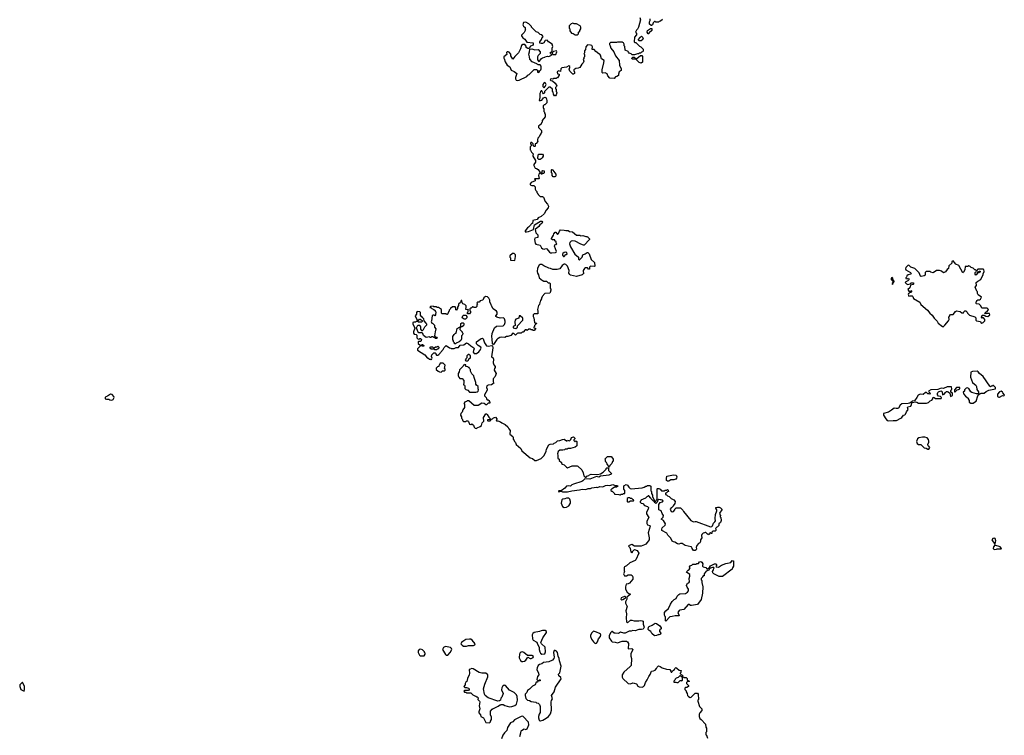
# Model space of a CAD drawing. Extents: x 2106670 to 2323771, y 35271 to 224896.
# Tile 35 of 256: x 2129179 to 2145938, y 65365 to 77550. Entities that reach past the tile are written whole.
import ezdxf

# ---------------------------------------------------------------- set-up
doc = ezdxf.new("R2010")
doc.units = 0

msp = doc.modelspace()

# ---------------------------------------------------------------- linework, layer by layer
at = {"layer": '0CON20XD'}
for points in [[(2137655, 76514), (2137681, 76519), (2137810, 76585), (2137830, 76605), (2137850, 76615), (2137935, 76700), (2137975, 76700), (2137985, 76690), (2137998, 76688), (2137990, 76675), (2137990, 76655), (2138015, 76650), (2138032, 76678), (2138050, 76695), (2138057, 76713), (2138057, 76757), (2138035, 76780), (2138005, 76780), (2137998, 76788), (2137985, 76790), (2137978, 76798), (2137900, 76835), (2137860, 76875), (2137856, 76916), (2137843, 76965), (2137858, 77005), (2137862, 77048), (2137895, 77052), (2137947, 77037), (2138005, 77040), (2138040, 77005), (2138040, 76975), (2138001, 76939), (2137990, 76915), (2137990, 76865), (2138015, 76840), (2138028, 76842), (2138061, 76889), (2138078, 76902), (2138115, 76910), (2138125, 76920), (2138165, 76928), (2138187, 76923), (2138230, 76945), (2138230, 76955), (2138212, 76972), (2138210, 76985), (2138240, 77015), (2138243, 77065), (2138253, 77095), (2138241, 77131), (2138178, 77175), (2138165, 77198), (2138154, 77204), (2138124, 77196), (2138098, 77155), (2138075, 77142), (2138055, 77142), (2138032, 77152), (2138033, 77175), (2138058, 77212), (2138070, 77245), (2138085, 77250), (2138090, 77265), (2138065, 77290), (2138035, 77300), (2138005, 77330), (2137970, 77345), (2137930, 77385), (2137890, 77425), (2137890, 77435), (2137845, 77478), (2137795, 77508), (2137755, 77500), (2137742, 77465), (2137755, 77440), (2137780, 77415), (2137780, 77385), (2137790, 77375), (2137780, 77365), (2137768, 77332), (2137721, 77289), (2137718, 77275), (2137742, 77242), (2137778, 77218), (2137809, 77169), (2137920, 77155), (2137920, 77115), (2137875, 77100), (2137848, 77062), (2137825, 77058), (2137802, 77075), (2137797, 77097), (2137775, 77130), (2137742, 77128), (2137722, 77108), (2137704, 77055), (2137666, 76984), (2137607, 76923), (2137575, 76880), (2137540, 76935), (2137540, 76965), (2137510, 76995), (2137495, 77000), (2137475, 77000), (2137465, 76990), (2137470, 76955), (2137420, 76915), (2137420, 76895), (2137427, 76887), (2137440, 76835), (2137477, 76777), (2137519, 76749), (2137545, 76692), (2137595, 76668), (2137640, 76635), (2137616, 76564), (2137616, 76545), (2137631, 76521), (2137655, 76514)], [(2139736, 77586), (2139748, 77545), (2139712, 77425), (2139695, 77390), (2139675, 77370), (2139660, 77335), (2139680, 77315), (2139680, 77305), (2139675, 77290), (2139642, 77255), (2139640, 77175), (2139655, 77160), (2139665, 77160), (2139727, 77097), (2139750, 77085), (2139789, 77049), (2139790, 77015), (2139778, 77002), (2139762, 76998), (2139745, 76980), (2139725, 76980), (2139715, 76970), (2139695, 76970), (2139645, 76950), (2139605, 76950), (2139588, 76968), (2139555, 76980), (2139540, 76995), (2139535, 77010), (2139482, 77032), (2139480, 77095), (2139470, 77105), (2139470, 77135), (2139460, 77145), (2139458, 77158), (2139445, 77160), (2139438, 77168), (2139355, 77170), (2139335, 77160), (2139235, 77160), (2139220, 77145), (2139220, 77125), (2139230, 77105), (2139238, 77065), (2139292, 77005), (2139322, 76935), (2139382, 76855), (2139387, 76777), (2139418, 76715), (2139417, 76683), (2139385, 76660), (2139370, 76625), (2139368, 76602), (2139345, 76580), (2139322, 76578), (2139295, 76550), (2139223, 76553), (2139187, 76595), (2139176, 76626), (2139145, 76644), (2139105, 76642), (2139095, 76650), (2139090, 76695), (2139122, 76815), (2139127, 76857), (2139082, 76885), (2139066, 76946), (2139055, 76962), (2139035, 76968), (2138986, 77006), (2138955, 77040), (2138925, 77040), (2138920, 77045), (2138920, 77065), (2138930, 77075), (2138927, 77087), (2138915, 77110), (2138895, 77118), (2138845, 77120), (2138812, 77088), (2138807, 77043), (2138793, 77017), (2138792, 76988), (2138780, 76965), (2138790, 76955), (2138790, 76915), (2138780, 76905), (2138780, 76885), (2138772, 76875), (2138780, 76845), (2138770, 76815), (2138745, 76790), (2138713, 76737), (2138687, 76723), (2138645, 76718), (2138610, 76695), (2138608, 76685), (2138622, 76655), (2138620, 76635), (2138607, 76623), (2138595, 76622), (2138543, 76675), (2138531, 76705), (2138540, 76735), (2138542, 76755), (2138525, 76763), (2138485, 76744), (2138405, 76732), (2138390, 76715), (2138385, 76670), (2138355, 76677), (2138335, 76667), (2138328, 76655), (2138335, 76630), (2138360, 76625), (2138360, 76605), (2138335, 76560), (2138325, 76560), (2138312, 76548), (2138265, 76550), (2138255, 76540), (2138235, 76542), (2138212, 76535), (2138210, 76525), (2138220, 76515), (2138245, 76510), (2138295, 76470), (2138320, 76425), (2138317, 76413), (2138300, 76395), (2138300, 76375), (2138310, 76365), (2138310, 76335), (2138320, 76305), (2138312, 76268), (2138300, 76255), (2138280, 76255), (2138263, 76283), (2138257, 76317), (2138250, 76325), (2138248, 76368), (2138205, 76400), (2138185, 76400), (2138157, 76373), (2138110, 76325), (2138110, 76305), (2138095, 76290), (2138082, 76302), (2138065, 76340), (2138052, 76338), (2138043, 76327), (2138040, 76305), (2138032, 76295), (2138032, 76225), (2138020, 76175), (2138045, 76172), (2138065, 76180), (2138085, 76200), (2138095, 76220), (2138125, 76230), (2138137, 76217), (2138152, 76172), (2138150, 76135), (2138115, 76100), (2138105, 76100), (2138090, 76085), (2138090, 76045), (2138098, 76035), (2138102, 76005), (2138100, 75985), (2138110, 75975), (2138110, 75955), (2138120, 75945), (2138120, 75895), (2138070, 75835), (2138070, 75805), (2138060, 75795), (2138050, 75765), (2138035, 75760), (2138010, 75735), (2138012, 75712), (2138060, 75665), (2138060, 75625), (2138050, 75615), (2138050, 75605), (2138030, 75585), (2138020, 75555), (2138000, 75535), (2137990, 75505), (2137990, 75485), (2138000, 75475), (2137968, 75442), (2137950, 75435), (2137950, 75395), (2137945, 75390), (2137935, 75390), (2137922, 75402), (2137920, 75435), (2137909, 75449), (2137895, 75460), (2137881, 75459), (2137872, 75445), (2137874, 75434), (2137890, 75415), (2137890, 75405), (2137870, 75385), (2137870, 75335), (2137875, 75330)], [(2138675, 77290), (2138692, 77308), (2138690, 77335), (2138710, 77355), (2138710, 77365), (2138730, 77395), (2138730, 77425), (2138720, 77445), (2138655, 77480), (2138615, 77480), (2138595, 77488), (2138565, 77480), (2138530, 77445), (2138530, 77405), (2138540, 77395), (2138542, 77362), (2138573, 77323), (2138597, 77317), (2138633, 77293), (2138675, 77290)], [(2140118, 77552), (2140088, 77522), (2140065, 77520), (2140055, 77510), (2140005, 77510), (2139995, 77520), (2139985, 77520), (2139962, 77498), (2139950, 77465), (2139935, 77450), (2139925, 77450), (2139900, 77475), (2139900, 77515), (2139910, 77535), (2139910, 77565)], [(2139755, 77190), (2139725, 77190), (2139713, 77203), (2139712, 77215), (2139740, 77245), (2139745, 77260), (2139765, 77268), (2139780, 77255), (2139790, 77225), (2139785, 77210), (2139755, 77190)], [(2139885, 77310), (2139875, 77310), (2139860, 77335), (2139862, 77368), (2139915, 77400), (2139938, 77398), (2139940, 77365), (2139892, 77328), (2139885, 77310)], [(2138305, 76960), (2138320, 77005), (2138315, 77020), (2138265, 77010), (2138240, 76985), (2138245, 76960), (2138305, 76960)], [(2139755, 76812), (2139725, 76820), (2139668, 76878), (2139605, 76880), (2139600, 76895), (2139615, 76910), (2139635, 76910), (2139655, 76890), (2139685, 76890), (2139745, 76940), (2139768, 76938), (2139778, 76925), (2139782, 76865), (2139778, 76825), (2139755, 76812)], [(2138105, 76390), (2138125, 76410), (2138142, 76445), (2138129, 76469), (2138115, 76478), (2138101, 76469), (2138082, 76445), (2138082, 76415), (2138105, 76390)], [(2137875, 75330), (2137890, 75295), (2137920, 75265), (2137920, 75255), (2137910, 75245), (2137910, 75225), (2137960, 75155), (2137958, 75125), (2137930, 75085), (2137932, 75065), (2137955, 75020), (2137975, 75018), (2138005, 75000), (2138030, 74955), (2138030, 74935), (2138015, 74920), (2138008, 74895), (2138020, 74845), (2138015, 74840), (2137942, 74838), (2137950, 74825), (2137950, 74805), (2137884, 74776), (2137868, 74755), (2137868, 74738), (2137895, 74728), (2137938, 74728), (2137940, 74715), (2137950, 74705), (2137950, 74665), (2137960, 74655), (2137962, 74642), (2137980, 74625), (2137980, 74605), (2137990, 74595), (2137990, 74585), (2138005, 74580), (2138010, 74565), (2138035, 74540), (2138075, 74538), (2138096, 74526), (2138120, 74455), (2138165, 74410), (2138182, 74375), (2138172, 74345), (2138138, 74305), (2138103, 74245), (2138055, 74197), (2138004, 74176), (2137985, 74148), (2137915, 74130), (2137910, 74125), (2137908, 74082), (2137895, 74080), (2137880, 74065), (2137875, 74050), (2137840, 74015), (2137820, 74005), (2137780, 73955), (2137782, 73942), (2137795, 73930), (2137805, 73940), (2137837, 73943), (2137925, 73980), (2137942, 74058), (2138045, 74118), (2138068, 74118), (2138078, 74105), (2138065, 74080), (2138031, 74059), (2138013, 74027), (2137950, 73975), (2137963, 73923), (2138000, 73885), (2138000, 73855), (2137995, 73840), (2137945, 73830), (2137940, 73805), (2137954, 73745), (2137965, 73727), (2138035, 73713), (2138063, 73663), (2138085, 73646), (2138105, 73641), (2138135, 73653), (2138151, 73651), (2138195, 73590), (2138215, 73578), (2138235, 73578), (2138296, 73584), (2138308, 73592), (2138314, 73605), (2138283, 73695), (2138290, 73715), (2138305, 73720), (2138320, 73735), (2138310, 73745), (2138310, 73765), (2138290, 73785), (2138285, 73800), (2138245, 73800), (2138230, 73815), (2138230, 73825), (2138267, 73883), (2138270, 73905), (2138295, 73930), (2138305, 73930), (2138335, 73890), (2138352, 73908), (2138365, 73950), (2138385, 73970), (2138445, 73968), (2138475, 73960), (2138512, 73962), (2138535, 73942), (2138587, 73937), (2138655, 73880), (2138715, 73880), (2138725, 73870), (2138765, 73878), (2138815, 73860), (2138845, 73860), (2138850, 73845), (2138875, 73820), (2138878, 73805), (2138785, 73712), (2138775, 73710), (2138730, 73725), (2138635, 73779), (2138585, 73783), (2138565, 73777), (2138540, 73755), (2138538, 73735), (2138554, 73684), (2138629, 73559), (2138690, 73505), (2138690, 73475), (2138702, 73462), (2138708, 73462), (2138730, 73485), (2138750, 73505), (2138764, 73546), (2138805, 73562), (2138835, 73588), (2138847, 73587), (2138872, 73562), (2138906, 73466), (2138960, 73415), (2138970, 73355), (2138965, 73350), (2138890, 73355), (2138890, 73345), (2138880, 73335), (2138880, 73305), (2138875, 73300), (2138862, 73302), (2138842, 73322), (2138808, 73322), (2138790, 73315), (2138768, 73282), (2138768, 73258), (2138780, 73235), (2138752, 73208), (2138655, 73180), (2138555, 73200), (2138542, 73212), (2138528, 73235), (2138529, 73279), (2138501, 73351), (2138475, 73380), (2138457, 73387), (2138445, 73388), (2138414, 73366), (2138375, 73308), (2138325, 73299), (2138255, 73299), (2138215, 73316), (2138185, 73321), (2138099, 73359), (2138065, 73382), (2138035, 73382), (2138021, 73369), (2137993, 73317), (2137988, 73265), (2137993, 73233), (2138012, 73205), (2138022, 73155), (2138075, 73110), (2138085, 73110), (2138095, 73100), (2138145, 73100), (2138172, 73072), (2138195, 73070), (2138208, 73058), (2138210, 72975), (2138220, 72965), (2138220, 72945), (2138210, 72905), (2138200, 72895), (2138115, 72888), (2138072, 72838), (2138070, 72825), (2138060, 72815), (2138060, 72795), (2138043, 72767), (2138040, 72745), (2138030, 72735), (2138027, 72703), (2138012, 72682), (2137990, 72615), (2138000, 72585), (2137998, 72542), (2137935, 72540), (2137920, 72525), (2137918, 72498), (2137928, 72475), (2137940, 72395), (2137955, 72380), (2137965, 72390), (2137980, 72375), (2137962, 72368), (2137940, 72345), (2137940, 72325), (2137930, 72315), (2137930, 72305), (2137958, 72298), (2137960, 72285), (2137935, 72260), (2137915, 72260), (2137905, 72270), (2137885, 72270), (2137875, 72280), (2137845, 72280), (2137815, 72260), (2137805, 72270), (2137785, 72270), (2137748, 72232), (2137732, 72228), (2137715, 72210), (2137665, 72210), (2137655, 72220), (2137615, 72180), (2137590, 72205), (2137575, 72210), (2137540, 72175), (2137485, 72158), (2137463, 72157), (2137435, 72140), (2137385, 72143), (2137353, 72137), (2137325, 72120), (2137315, 72120), (2137300, 72105), (2137245, 72020), (2137232, 72022), (2137224, 72034), (2137223, 72113), (2137213, 72155), (2137220, 72205), (2137260, 72305), (2137295, 72331), (2137405, 72338), (2137429, 72361), (2137441, 72395), (2137441, 72415), (2137430, 72455), (2137415, 72474), (2137355, 72469), (2137302, 72482), (2137284, 72494), (2137284, 72506), (2137306, 72535), (2137305, 72568), (2137292, 72585), (2137237, 72627), (2137210, 72675), (2137202, 72702), (2137178, 72738), (2137178, 72775), (2137165, 72810), (2137142, 72832), (2137105, 72838), (2137078, 72815), (2137060, 72775), (2137018, 72762), (2136998, 72742), (2136975, 72740), (2136962, 72728), (2136970, 72705), (2136960, 72695), (2136960, 72665), (2136945, 72650), (2136905, 72650), (2136895, 72660), (2136885, 72660), (2136865, 72640), (2136855, 72640), (2136842, 72628), (2136840, 72595), (2136850, 72585), (2136850, 72565), (2136835, 72540), (2136802, 72542), (2136800, 72565), (2136810, 72575), (2136810, 72595), (2136820, 72605), (2136805, 72620), (2136795, 72610), (2136770, 72615), (2136770, 72635), (2136780, 72645), (2136777, 72677), (2136755, 72700), (2136724, 72714), (2136710, 72735), (2136705, 72770), (2136692, 72768), (2136680, 72735), (2136650, 72705), (2136650, 72685), (2136630, 72655), (2136630, 72625), (2136620, 72615), (2136618, 72602), (2136602, 72612), (2136600, 72645), (2136588, 72658), (2136545, 72660), (2136510, 72635), (2136508, 72622), (2136490, 72605), (2136490, 72585), (2136480, 72575), (2136468, 72542), (2136455, 72530), (2136445, 72530), (2136435, 72540), (2136372, 72542), (2136360, 72555), (2136358, 72618), (2136305, 72650), (2136285, 72650), (2136275, 72660), (2136225, 72660), (2136215, 72670), (2136173, 72667), (2136162, 72652), (2136178, 72648), (2136195, 72630), (2136228, 72618), (2136248, 72598), (2136250, 72585), (2136260, 72575), (2136258, 72522), (2136245, 72510), (2136235, 72520), (2136215, 72520), (2136200, 72505), (2136190, 72425), (2136180, 72405), (2136195, 72380), (2136205, 72380), (2136238, 72348), (2136240, 72315), (2136260, 72285), (2136248, 72235), (2136240, 72165), (2136252, 72152), (2136277, 72147), (2136290, 72135), (2136275, 72120), (2136255, 72120), (2136238, 72138), (2136225, 72140), (2136215, 72150), (2136195, 72150), (2136175, 72140), (2136165, 72140), (2136155, 72150), (2136095, 72140), (2136050, 72175), (2136040, 72205), (2136028, 72218), (2135975, 72220), (2135953, 72243), (2135930, 72305), (2135955, 72350), (2135988, 72348), (2135990, 72335), (2136000, 72325), (2135998, 72278), (2136015, 72260), (2136035, 72260), (2136053, 72277), (2136075, 72320), (2136110, 72355), (2136110, 72365), (2136100, 72375), (2136100, 72385), (2136062, 72422), (2136058, 72458), (2136045, 72470), (2136032, 72472), (2136028, 72488), (2136012, 72492), (2136010, 72505), (2136000, 72515), (2136000, 72565), (2135988, 72578), (2135945, 72580), (2135930, 72565), (2135930, 72535), (2135910, 72505), (2135942, 72432), (2135965, 72430), (2135982, 72448), (2135995, 72450), (2136028, 72428), (2136028, 72412), (2136015, 72400), (2135965, 72400), (2135955, 72410), (2135925, 72410), (2135915, 72400), (2135885, 72400), (2135868, 72392), (2135868, 72368), (2135900, 72315), (2135902, 72295), (2135880, 72235), (2135883, 72213), (2135895, 72198), (2135925, 72190), (2135938, 72178), (2135940, 72135), (2135954, 72114), (2135975, 72110), (2135988, 72122), (2136002, 72122), (2136018, 72105), (2136005, 72070), (2135965, 72070), (2135960, 72065), (2135960, 72035), (2135995, 72010), (2136015, 72010), (2136025, 72020), (2136035, 72020), (2136060, 72005), (2136055, 71990), (2136025, 71990), (2136015, 72000), (2136002, 71998), (2135950, 71945), (2135950, 71925), (2136073, 71843), (2136115, 71790), (2136125, 71790), (2136155, 71770), (2136175, 71770), (2136185, 71760), (2136190, 71765), (2136198, 71785), (2136190, 71815), (2136192, 71845), (2136225, 71880), (2136248, 71878), (2136260, 71865), (2136262, 71852), (2136275, 71840), (2136295, 71840), (2136315, 71850), (2136335, 71870), (2136340, 71885), (2136388, 71932), (2136405, 71970), (2136435, 72000), (2136495, 71960), (2136517, 71957), (2136525, 71950), (2136575, 71950), (2136605, 71970), (2136645, 71970), (2136675, 72010), (2136737, 72013), (2136785, 72048), (2136815, 72032), (2136857, 71997), (2136910, 71965), (2136912, 71945), (2136902, 71915)], [(2138015, 75170), (2138000, 75185), (2138003, 75247), (2138015, 75260), (2138075, 75260), (2138090, 75245), (2138088, 75225), (2138070, 75195), (2138055, 75180), (2138035, 75172), (2138015, 75170)], [(2138065, 74920), (2138055, 74920), (2138050, 74935), (2138070, 74955), (2138070, 74975), (2138075, 74980), (2138108, 74978), (2138108, 74942), (2138095, 74930), (2138075, 74930), (2138065, 74920)], [(2138285, 74873), (2138260, 74875), (2138240, 74895), (2138240, 74935), (2138230, 74945), (2138230, 74995), (2138235, 75000), (2138245, 75000), (2138255, 74990), (2138307, 74917), (2138307, 74893), (2138299, 74881), (2138285, 74873)], [(2138445, 73520), (2138475, 73550), (2138485, 73550), (2138495, 73560), (2138490, 73585), (2138465, 73592), (2138444, 73586), (2138425, 73570), (2138418, 73555), (2138418, 73538), (2138435, 73520), (2138445, 73520)], [(2137605, 73450), (2137620, 73515), (2137620, 73545), (2137595, 73570), (2137565, 73570), (2137523, 73527), (2137520, 73505), (2137530, 73495), (2137533, 73453), (2137605, 73450)], [(2144895, 72323), (2144925, 72348), (2144988, 72425), (2144997, 72445), (2144992, 72485), (2145010, 72505), (2145012, 72525), (2145025, 72532), (2145065, 72532), (2145105, 72582), (2145125, 72590), (2145185, 72580), (2145215, 72560), (2145245, 72560), (2145250, 72575), (2145265, 72590), (2145285, 72590), (2145308, 72568), (2145310, 72555), (2145345, 72518), (2145435, 72490), (2145452, 72472), (2145452, 72435), (2145465, 72420), (2145535, 72410), (2145540, 72395), (2145555, 72382), (2145578, 72392), (2145608, 72425), (2145607, 72447), (2145588, 72468), (2145575, 72480), (2145560, 72470), (2145550, 72485), (2145562, 72518), (2145595, 72520), (2145623, 72503), (2145655, 72498), (2145690, 72525), (2145685, 72550), (2145635, 72550), (2145625, 72540), (2145600, 72545), (2145630, 72575), (2145647, 72583), (2145670, 72615), (2145645, 72640), (2145555, 72640), (2145538, 72678), (2145508, 72708), (2145465, 72710), (2145460, 72715), (2145460, 72745), (2145470, 72755), (2145472, 72768), (2145485, 72780), (2145515, 72780), (2145535, 72790), (2145548, 72825), (2145492, 72865), (2145482, 72885), (2145480, 72915), (2145468, 72928), (2145440, 72995), (2145462, 73025), (2145460, 73075), (2145485, 73100), (2145540, 73125), (2145553, 73167), (2145580, 73205), (2145580, 73225), (2145597, 73265), (2145588, 73295), (2145575, 73302), (2145485, 73300), (2145468, 73282), (2145455, 73280), (2145445, 73290), (2145435, 73290), (2145405, 73320), (2145375, 73330), (2145355, 73350), (2145335, 73358), (2145315, 73350), (2145275, 73350), (2145270, 73345), (2145267, 73293), (2145245, 73250), (2145232, 73242), (2145166, 73366), (2145115, 73388), (2145088, 73415), (2145075, 73440), (2145065, 73442), (2145045, 73430), (2145042, 73405), (2144993, 73357), (2144986, 73314), (2144964, 73296), (2144936, 73254), (2144905, 73238), (2144868, 73268), (2144835, 73280), (2144783, 73277), (2144725, 73242), (2144685, 73250), (2144675, 73260), (2144605, 73260), (2144590, 73245), (2144588, 73202), (2144575, 73190), (2144525, 73180), (2144512, 73185), (2144489, 73239), (2144415, 73314), (2144345, 73337), (2144315, 73370), (2144295, 73362), (2144262, 73328), (2144256, 73305), (2144259, 73289), (2144338, 73245), (2144352, 73225), (2144340, 73215), (2144302, 73208), (2144281, 73189), (2144274, 73166), (2144260, 73155), (2144260, 73145), (2144285, 73140), (2144305, 73148), (2144312, 73135), (2144312, 73118), (2144298, 73102), (2144262, 73088), (2144250, 73075), (2144275, 73050), (2144295, 73042), (2144335, 73050), (2144355, 73070), (2144385, 73070), (2144400, 73055), (2144385, 73040), (2144342, 73028), (2144330, 72985), (2144293, 72957), (2144315, 72930), (2144345, 72930), (2144355, 72940), (2144360, 72935), (2144360, 72915), (2144348, 72902), (2144325, 72900), (2144315, 72890), (2144305, 72890), (2144302, 72875), (2144308, 72858), (2144315, 72840), (2144335, 72850), (2144367, 72847), (2144380, 72835), (2144390, 72805), (2144498, 72738), (2144515, 72701), (2144632, 72602), (2144668, 72555), (2144711, 72520), (2144744, 72465), (2144794, 72415), (2144813, 72385), (2144884, 72324), (2144895, 72323)], [(2145455, 73200), (2145440, 73215), (2145440, 73245), (2145452, 73258), (2145505, 73260), (2145515, 73270), (2145528, 73268), (2145528, 73252), (2145515, 73250), (2145505, 73240), (2145482, 73238), (2145470, 73225), (2145468, 73212), (2145455, 73200)], [(2144035, 73040), (2144052, 73078), (2144060, 73085), (2144060, 73095), (2144040, 73125), (2144038, 73148), (2144025, 73160), (2144010, 73145), (2144010, 73125), (2144040, 73095), (2144040, 73075), (2144030, 73065), (2144035, 73040)], [(2136765, 72450), (2136745, 72450), (2136710, 72475), (2136720, 72505), (2136735, 72520), (2136775, 72520), (2136790, 72495), (2136788, 72472), (2136765, 72450)], [(2137625, 72290), (2137650, 72315), (2137652, 72338), (2137740, 72435), (2137740, 72465), (2137695, 72508), (2137682, 72505), (2137672, 72465), (2137625, 72450), (2137612, 72435), (2137608, 72405), (2137610, 72345), (2137580, 72325), (2137580, 72305), (2137625, 72290)], [(2136595, 72030), (2136582, 72032), (2136578, 72048), (2136560, 72065), (2136560, 72085), (2136550, 72095), (2136550, 72155), (2136572, 72188), (2136595, 72210), (2136608, 72212), (2136625, 72290), (2136675, 72320), (2136690, 72320), (2136670, 72285), (2136670, 72275), (2136710, 72235), (2136710, 72225), (2136720, 72215), (2136717, 72183), (2136700, 72165), (2136698, 72115), (2136685, 72090), (2136658, 72062), (2136605, 72040), (2136595, 72030)], [(2136705, 72320), (2136690, 72320), (2136690, 72375), (2136703, 72387), (2136725, 72390), (2136740, 72375), (2136740, 72355), (2136730, 72345), (2136730, 72335), (2136705, 72320)], [(2136902, 71915), (2136898, 71888), (2136915, 71868), (2136955, 71868), (2136995, 71893), (2137010, 71915), (2137033, 71955), (2137027, 71975), (2136982, 72005), (2136955, 72032), (2136952, 72065), (2137035, 72122), (2137055, 72126), (2137068, 72118), (2137091, 72045), (2137125, 71998), (2137155, 71990), (2137215, 72002), (2137228, 71998), (2137233, 71965), (2137208, 71808), (2137235, 71790), (2137242, 71772), (2137240, 71705), (2137250, 71675), (2137270, 71645), (2137270, 71625), (2137258, 71612), (2137252, 71585), (2137288, 71525), (2137270, 71475), (2137252, 71458), (2137250, 71445), (2137240, 71435), (2137240, 71385), (2137247, 71363), (2137233, 71347), (2137207, 71333), (2137154, 71326), (2137130, 71315), (2137122, 71285), (2137137, 71257), (2137137, 71243), (2137090, 71165), (2137090, 71145), (2137118, 71118), (2137122, 71092), (2137135, 71080), (2137155, 71080), (2137168, 71068), (2137170, 71055), (2137180, 71045), (2137178, 71022), (2137152, 71018), (2137125, 70990), (2137112, 70992), (2137087, 71017), (2137045, 71022), (2136985, 70980), (2136915, 70980), (2136825, 71060), (2136795, 71060), (2136785, 71050), (2136752, 71038), (2136750, 71025), (2136740, 71015), (2136748, 71008), (2136752, 70948), (2136723, 70907), (2136710, 70865), (2136690, 70845), (2136682, 70815), (2136700, 70785), (2136700, 70765), (2136710, 70755), (2136722, 70722), (2136735, 70710), (2136755, 70708), (2136775, 70710), (2136785, 70720), (2136805, 70720), (2136817, 70707), (2136834, 70664), (2136855, 70660), (2136875, 70670), (2136900, 70645), (2136913, 70613), (2136932, 70592), (2136955, 70590), (2136965, 70600), (2137018, 70622), (2137038, 70642), (2137053, 70687), (2137080, 70715), (2137073, 70777), (2137112, 70838), (2137125, 70840), (2137138, 70828), (2137163, 70783), (2137180, 70765), (2137178, 70742), (2137142, 70738), (2137140, 70725), (2137145, 70720), (2137185, 70720), (2137212, 70748), (2137228, 70752), (2137245, 70770), (2137275, 70780), (2137300, 70755), (2137300, 70745), (2137290, 70735), (2137295, 70720), (2137315, 70720), (2137365, 70700), (2137383, 70683), (2137440, 70655), (2137489, 70619), (2137502, 70585), (2137528, 70555), (2137523, 70493), (2137572, 70455), (2137580, 70435), (2137580, 70405), (2137597, 70387), (2137600, 70365), (2137615, 70350), (2137630, 70315), (2137709, 70249), (2137725, 70210), (2137865, 70090), (2137905, 70080), (2137945, 70047), (2137975, 70047), (2138055, 70080), (2138108, 70132), (2138138, 70205), (2138143, 70235), (2138185, 70312), (2138207, 70323), (2138262, 70328), (2138278, 70342), (2138305, 70350), (2138335, 70380), (2138375, 70382), (2138417, 70403), (2138447, 70407), (2138485, 70380), (2138495, 70380), (2138505, 70390), (2138535, 70380), (2138558, 70402), (2138570, 70435), (2138605, 70448), (2138630, 70425), (2138628, 70412), (2138610, 70395), (2138612, 70382), (2138625, 70370), (2138635, 70370), (2138645, 70380), (2138660, 70365), (2138660, 70295), (2138635, 70270), (2138555, 70250), (2138515, 70250), (2138495, 70240), (2138465, 70240), (2138452, 70228), (2138425, 70220), (2138375, 70220), (2138343, 70197), (2138332, 70155), (2138340, 70135), (2138340, 70085), (2138360, 70065), (2138362, 70042), (2138398, 70008), (2138402, 69992), (2138415, 69980), (2138448, 69968), (2138485, 69928), (2138505, 69922), (2138585, 69952), (2138665, 69952), (2138680, 69945), (2138748, 69885), (2138772, 69835), (2138780, 69785), (2138805, 69760), (2138818, 69762), (2138832, 69778), (2138865, 69790), (2138878, 69802), (2138905, 69810), (2139015, 69808), (2139065, 69818), (2139110, 69845), (2139160, 69895), (2139162, 69908), (2139175, 69920), (2139198, 69918), (2139200, 69875), (2139250, 69825), (2139245, 69812), (2139205, 69793), (2139065, 69780), (2139035, 69763), (2138995, 69770), (2138885, 69728), (2138795, 69730), (2138765, 69698), (2138745, 69687), (2138605, 69642), (2138575, 69632), (2138555, 69610), (2138515, 69612), (2138483, 69607), (2138456, 69574), (2138395, 69530), (2138355, 69530), (2138350, 69525), (2138355, 69510), (2138395, 69520), (2138415, 69510), (2138505, 69509), (2138575, 69529), (2138706, 69544), (2138755, 69558), (2138815, 69550), (2138855, 69566), (2138895, 69570), (2138915, 69579), (2138995, 69589), (2139015, 69586), (2139055, 69602), (2139105, 69596), (2139149, 69621), (2139187, 69627), (2139225, 69617), (2139275, 69636), (2139315, 69618), (2139356, 69616), (2139360, 69605), (2139337, 69593), (2139305, 69588), (2139265, 69560), (2139255, 69560), (2139240, 69545), (2139242, 69532), (2139255, 69520), (2139265, 69520), (2139300, 69485), (2139305, 69470), (2139375, 69468), (2139395, 69460), (2139405, 69460), (2139415, 69470), (2139445, 69470), (2139455, 69480), (2139478, 69482), (2139480, 69535), (2139460, 69555), (2139460, 69615), (2139503, 69637), (2139526, 69626), (2139545, 69590), (2139570, 69565), (2139585, 69560), (2139775, 69580), (2139805, 69590), (2139835, 69610), (2139855, 69610), (2139865, 69620), (2139905, 69620), (2139920, 69605), (2139920, 69525), (2139930, 69515), (2139930, 69485), (2139950, 69455), (2139950, 69425), (2139980, 69375), (2139978, 69352), (2139965, 69350), (2139925, 69390), (2139920, 69405), (2139885, 69440), (2139875, 69440), (2139865, 69430), (2139852, 69428), (2139828, 69402), (2139752, 69368), (2139750, 69355), (2139740, 69345), (2139742, 69332), (2139755, 69320), (2139785, 69310), (2139815, 69280), (2139865, 69260), (2139882, 69242), (2139878, 69215), (2139848, 69162), (2139848, 69135), (2139888, 69075), (2139863, 69035), (2139853, 69005), (2139853, 68973), (2139865, 68950), (2139905, 68940), (2139910, 68925), (2139874, 68814), (2139892, 68725), (2139892, 68695), (2139861, 68649), (2139835, 68622), (2139815, 68608), (2139755, 68584), (2139644, 68584), (2139595, 68613), (2139550, 68595), (2139540, 68585), (2139562, 68565), (2139572, 68545), (2139578, 68488), (2139595, 68470), (2139610, 68485), (2139610, 68495), (2139645, 68530), (2139689, 68509), (2139718, 68465), (2139668, 68355), (2139655, 68342), (2139566, 68304), (2139507, 68253), (2139472, 68235), (2139468, 68225), (2139470, 68165), (2139472, 68148), (2139458, 68115), (2139465, 68090), (2139475, 68080), (2139505, 68080), (2139535, 68100), (2139585, 68098), (2139606, 68086), (2139617, 68065), (2139612, 68025), (2139558, 67955), (2139535, 67942), (2139504, 67936), (2139488, 67892), (2139488, 67855), (2139518, 67805), (2139545, 67780), (2139570, 67775), (2139568, 67762), (2139538, 67732), (2139525, 67730), (2139512, 67718), (2139510, 67685), (2139492, 67635), (2139492, 67615), (2139516, 67556), (2139497, 67485), (2139506, 67435), (2139499, 67365), (2139505, 67300), (2139525, 67282), (2139575, 67327), (2139595, 67327), (2139635, 67313), (2139715, 67312), (2139745, 67320), (2139776, 67316), (2139788, 67308), (2139793, 67295), (2139791, 67255), (2139808, 67205), (2139788, 67175), (2139764, 67166), (2139715, 67164), (2139655, 67146), (2139615, 67149), (2139584, 67136), (2139555, 67139), (2139485, 67102), (2139462, 67102), (2139405, 67120), (2139373, 67097), (2139313, 67103), (2139295, 67107), (2139265, 67132), (2139255, 67130), (2139235, 67108), (2139212, 67058), (2139210, 67025), (2139250, 66970), (2139265, 66959), (2139312, 66952), (2139355, 66937), (2139435, 66970), (2139505, 66968), (2139526, 66956), (2139539, 66929), (2139535, 66840), (2139595, 66842), (2139612, 66825), (2139583, 66755), (2139581, 66715), (2139592, 66675), (2139584, 66555), (2139570, 66535), (2139461, 66439), (2139436, 66395), (2139436, 66355), (2139446, 66335), (2139535, 66249), (2139575, 66242), (2139615, 66256), (2139640, 66255), (2139675, 66239), (2139702, 66202), (2139721, 66191), (2139773, 66187), (2139795, 66198), (2139812, 66215), (2139828, 66265), (2139861, 66309), (2139885, 66368), (2139911, 66399), (2139932, 66455), (2139967, 66463), (2139993, 66477), (2140015, 66500), (2140028, 66525), (2140054, 66546), (2140078, 66538), (2140115, 66513), (2140185, 66490), (2140245, 66488), (2140260, 66455)], [(2136275, 71930), (2136245, 71930), (2136235, 71940), (2136185, 71940), (2136160, 71955), (2136175, 71980), (2136205, 71980), (2136222, 71962), (2136235, 71960), (2136255, 71980), (2136285, 71980), (2136295, 71990), (2136310, 71975), (2136310, 71955), (2136298, 71942), (2136285, 71940), (2136275, 71930)], [(2136805, 71740), (2136820, 71755), (2136822, 71778), (2136850, 71795), (2136850, 71825), (2136825, 71850), (2136812, 71848), (2136792, 71828), (2136790, 71795), (2136770, 71775), (2136770, 71765), (2136760, 71755), (2136775, 71740), (2136805, 71740)], [(2136355, 71550), (2136375, 71570), (2136405, 71570), (2136420, 71585), (2136420, 71605), (2136412, 71612), (2136420, 71665), (2136385, 71700), (2136335, 71700), (2136318, 71662), (2136310, 71655), (2136310, 71645), (2136292, 71638), (2136270, 71615), (2136270, 71595), (2136300, 71565), (2136323, 71553), (2136355, 71550)], [(2136945, 71208), (2136965, 71212), (2136980, 71225), (2136988, 71245), (2136980, 71265), (2136982, 71302), (2136952, 71325), (2136940, 71345), (2136940, 71375), (2136928, 71425), (2136912, 71455), (2136910, 71485), (2136872, 71522), (2136860, 71555), (2136850, 71565), (2136850, 71595), (2136832, 71612), (2136828, 71628), (2136815, 71630), (2136805, 71640), (2136772, 71642), (2136770, 71675), (2136755, 71680), (2136745, 71670), (2136732, 71668), (2136728, 71652), (2136662, 71588), (2136660, 71555), (2136640, 71525), (2136640, 71485), (2136650, 71475), (2136652, 71462), (2136672, 71442), (2136708, 71438), (2136740, 71405), (2136740, 71355), (2136730, 71345), (2136730, 71335), (2136748, 71328), (2136757, 71317), (2136758, 71268), (2136770, 71255), (2136805, 71240), (2136835, 71210), (2136945, 71208)], [(2145368, 71018), (2145405, 71023), (2145432, 71035), (2145456, 71054), (2145488, 71145), (2145502, 71168), (2145520, 71180), (2145545, 71191), (2145595, 71190), (2145631, 71219), (2145675, 71239), (2145790, 71265), (2145788, 71288), (2145755, 71320), (2145745, 71320), (2145735, 71310), (2145715, 71310), (2145705, 71300), (2145691, 71311), (2145577, 71477), (2145518, 71525), (2145492, 71555), (2145475, 71563), (2145395, 71560), (2145365, 71548), (2145363, 71465), (2145395, 71370), (2145432, 71345), (2145452, 71325), (2145462, 71305), (2145470, 71255), (2145498, 71215), (2145498, 71182), (2145465, 71180), (2145384, 71204), (2145366, 71216), (2145335, 71270), (2145305, 71280), (2145290, 71275), (2145262, 71248), (2145260, 71225), (2145240, 71205), (2145250, 71175), (2145275, 71140), (2145320, 71105), (2145320, 71095), (2145340, 71065), (2145340, 71035), (2145368, 71018)], [(2143965, 70722), (2144045, 70728), (2144105, 70724), (2144176, 70764), (2144193, 70777), (2144220, 70815), (2144245, 70822), (2144256, 70834), (2144273, 70875), (2144300, 70915), (2144292, 70945), (2144295, 70960), (2144345, 70970), (2144360, 70995), (2144360, 71015), (2144375, 71030), (2144425, 71042), (2144447, 71037), (2144475, 71018), (2144505, 71022), (2144615, 71020), (2144648, 71032), (2144675, 71058), (2144705, 71070), (2144720, 71095), (2144725, 71120), (2144745, 71118), (2144765, 71102), (2144795, 71098), (2144865, 71100), (2144870, 71115), (2144850, 71135), (2144815, 71140), (2144798, 71165), (2144798, 71185), (2144807, 71203), (2144820, 71215), (2144855, 71228), (2144867, 71227), (2144882, 71212), (2144885, 71160), (2144915, 71172), (2144937, 71203), (2144955, 71220), (2144965, 71220), (2144980, 71215), (2145008, 71188), (2145022, 71132), (2145058, 71152), (2145058, 71188), (2145030, 71205), (2145030, 71235), (2145040, 71245), (2145042, 71265), (2145037, 71297), (2144965, 71298), (2144905, 71273), (2144862, 71278), (2144804, 71256), (2144685, 71250), (2144650, 71225), (2144652, 71212), (2144680, 71185), (2144668, 71172), (2144655, 71180), (2144635, 71180), (2144615, 71200), (2144595, 71200), (2144555, 71170), (2144517, 71173), (2144495, 71168), (2144474, 71156), (2144450, 71115), (2144408, 71062), (2144373, 71057), (2144360, 71045), (2144358, 71032), (2144335, 71030), (2144325, 71020), (2144300, 71015), (2144195, 71007), (2144167, 70985), (2144135, 70938), (2144121, 70929), (2144097, 70927), (2144065, 70938), (2144020, 70900), (2143965, 70867), (2143882, 70845), (2143884, 70815), (2143921, 70755), (2143945, 70728), (2143965, 70722)], [(2145095, 71210), (2145135, 71250), (2145157, 71253), (2145180, 71265), (2145178, 71288), (2145122, 71288), (2145092, 71245), (2145090, 71215), (2145095, 71210)], [(2130745, 71073), (2130768, 71082), (2130786, 71115), (2130781, 71135), (2130755, 71170), (2130725, 71172), (2130675, 71140), (2130645, 71131), (2130634, 71115), (2130635, 71097), (2130655, 71088), (2130695, 71089), (2130715, 71076), (2130745, 71073)], [(2145855, 71122), (2145905, 71150), (2145932, 71148), (2145938, 71155), (2145935, 71170), (2145910, 71195), (2145906, 71206), (2145882, 71222), (2145855, 71212), (2145823, 71175), (2145823, 71135), (2145842, 71122), (2145855, 71122)], [(2144655, 70240), (2144672, 70265), (2144655, 70290), (2144640, 70295), (2144638, 70315), (2144654, 70355), (2144654, 70374), (2144645, 70402), (2144625, 70432), (2144585, 70443), (2144546, 70444), (2144485, 70430), (2144458, 70415), (2144442, 70365), (2144453, 70333), (2144475, 70319), (2144518, 70318), (2144571, 70261), (2144607, 70257), (2144635, 70240), (2144655, 70240)], [(2139205, 69930), (2139188, 69968), (2139180, 69975), (2139178, 69988), (2139170, 69995), (2139168, 70008), (2139150, 70025), (2139150, 70055), (2139140, 70065), (2139185, 70110), (2139245, 70110), (2139270, 70085), (2139280, 70065), (2139280, 70035), (2139270, 70025), (2139260, 69995), (2139222, 69958), (2139218, 69942), (2139205, 69930)], [(2140225, 69690), (2140205, 69692), (2140190, 69705), (2140187, 69735), (2140192, 69775), (2140220, 69785), (2140305, 69799), (2140355, 69792), (2140366, 69765), (2140360, 69745), (2140345, 69727), (2140315, 69714), (2140264, 69716), (2140225, 69690)], [(2140645, 68510), (2140622, 68545), (2140618, 68568), (2140607, 68577), (2140505, 68598), (2140455, 68632), (2140425, 68632), (2140395, 68620), (2140374, 68624), (2140332, 68652), (2140305, 68657), (2140285, 68673), (2140260, 68720), (2140209, 68775), (2140192, 68805), (2140109, 68855), (2140107, 68875), (2140114, 68895), (2140166, 68944), (2140168, 68965), (2140137, 69025), (2140098, 69045), (2140129, 69081), (2140138, 69108), (2140115, 69143), (2140097, 69187), (2140060, 69205), (2140060, 69295), (2140082, 69328), (2140118, 69342), (2140130, 69355), (2140115, 69370), (2140097, 69377), (2140082, 69372), (2140055, 69380), (2140042, 69368), (2140028, 69332), (2140008, 69312), (2139980, 69335), (2139992, 69348), (2140008, 69352), (2140012, 69368), (2140030, 69385), (2140028, 69562), (2140035, 69570), (2140055, 69568), (2140080, 69555), (2140105, 69530), (2140155, 69530), (2140165, 69540), (2140195, 69540), (2140205, 69550), (2140218, 69538), (2140220, 69515), (2140202, 69508), (2140188, 69492), (2140172, 69488), (2140170, 69465), (2140188, 69458), (2140202, 69442), (2140235, 69430), (2140265, 69400), (2140315, 69372), (2140338, 69348), (2140327, 69313), (2140300, 69275), (2140300, 69265), (2140275, 69240), (2140265, 69240), (2140250, 69215), (2140270, 69175), (2140285, 69168), (2140306, 69174), (2140330, 69205), (2140330, 69215), (2140355, 69240), (2140425, 69240), (2140465, 69200), (2140477, 69177), (2140600, 69020), (2140645, 68999), (2140675, 69008), (2140695, 69006), (2140935, 68916), (2140959, 68921), (2140969, 68931), (2140986, 68975), (2141012, 68998), (2141021, 69015), (2141017, 69055), (2141020, 69125), (2141042, 69188), (2141042, 69205), (2141028, 69235), (2141030, 69245), (2141055, 69252), (2141085, 69250), (2141105, 69240), (2141127, 69217), (2141127, 69203), (2141092, 69145), (2141100, 69115), (2141110, 69105), (2141100, 69095), (2141100, 69085), (2141110, 69075), (2141110, 69055), (2141120, 69045), (2141117, 69023), (2141105, 68990), (2141080, 68965), (2141080, 68935), (2141058, 68912), (2141042, 68908), (2141022, 68888), (2141030, 68875), (2141028, 68852), (2141015, 68840), (2140975, 68840), (2140960, 68825), (2140958, 68802), (2140945, 68800), (2140935, 68810), (2140925, 68810), (2140918, 68792), (2140905, 68780), (2140895, 68790), (2140885, 68790), (2140855, 68820), (2140845, 68820), (2140835, 68810), (2140812, 68808), (2140790, 68785), (2140783, 68767), (2140788, 68725), (2140768, 68692), (2140767, 68663), (2140756, 68644), (2140735, 68632), (2140704, 68596), (2140692, 68565), (2140697, 68543), (2140690, 68525), (2140675, 68512), (2140645, 68510)], [(2138445, 69246), (2138485, 69252), (2138526, 69274), (2138551, 69319), (2138552, 69345), (2138544, 69384), (2138525, 69403), (2138485, 69403), (2138455, 69389), (2138422, 69385), (2138409, 69375), (2138394, 69315), (2138415, 69260), (2138445, 69246)], [(2139525, 69340), (2139545, 69342), (2139575, 69360), (2139625, 69360), (2139630, 69375), (2139612, 69382), (2139595, 69400), (2139575, 69400), (2139565, 69410), (2139535, 69410), (2139520, 69395), (2139520, 69345), (2139525, 69340)], [(2145775, 68620), (2145790, 68655), (2145791, 68675), (2145782, 68715), (2145765, 68722), (2145740, 68715), (2145728, 68695), (2145775, 68620)], [(2145765, 68530), (2145805, 68532), (2145815, 68538), (2145885, 68540), (2145890, 68545), (2145867, 68577), (2145775, 68602), (2145752, 68575), (2145750, 68545), (2145765, 68530)], [(2140175, 67310), (2140170, 67315), (2140170, 67385), (2140160, 67395), (2140151, 67421), (2140152, 67455), (2140174, 67485), (2140224, 67526), (2140255, 67598), (2140286, 67645), (2140316, 67675), (2140353, 67697), (2140369, 67735), (2140395, 67764), (2140415, 67774), (2140510, 67780), (2140546, 67804), (2140562, 67825), (2140564, 67855), (2140539, 67885), (2140531, 67915), (2140544, 67956), (2140567, 67963), (2140582, 67978), (2140574, 68035), (2140583, 68075), (2140583, 68103), (2140530, 68145), (2140532, 68155), (2140554, 68176), (2140575, 68190), (2140588, 68215), (2140580, 68235), (2140585, 68250), (2140618, 68262), (2140635, 68280), (2140685, 68280), (2140705, 68290), (2140735, 68290), (2140752, 68318), (2140775, 68327), (2140792, 68312), (2140806, 68285), (2140798, 68255), (2140800, 68245), (2140813, 68233), (2140855, 68220), (2140875, 68200), (2140885, 68200), (2140918, 68222), (2140937, 68253), (2141003, 68287), (2141027, 68287), (2141040, 68275), (2141037, 68253), (2141030, 68245), (2141032, 68232), (2141075, 68228), (2141125, 68262), (2141195, 68292), (2141282, 68308), (2141305, 68340), (2141318, 68338), (2141328, 68335), (2141330, 68325), (2141330, 68245), (2141310, 68215), (2141308, 68192), (2141142, 68068), (2141085, 68070), (2140995, 68112), (2140974, 68134), (2140968, 68155), (2140988, 68185), (2140992, 68208), (2141000, 68215), (2140995, 68220), (2140968, 68222), (2140938, 68212), (2140922, 68198), (2140910, 68175), (2140865, 68160), (2140830, 68115), (2140828, 68082), (2140812, 68078), (2140800, 68065), (2140800, 68055), (2140780, 68035), (2140780, 68015), (2140792, 68002), (2140788, 67965), (2140804, 67894), (2140800, 67785), (2140776, 67675), (2140716, 67595), (2140615, 67577), (2140595, 67578), (2140575, 67590), (2140555, 67590), (2140485, 67509), (2140415, 67498), (2140401, 67489), (2140383, 67455), (2140402, 67405), (2140395, 67398), (2140335, 67400), (2140287, 67387), (2140245, 67383), (2140175, 67310)], [(2139425, 67674), (2139445, 67678), (2139490, 67705), (2139498, 67718), (2139487, 67727), (2139475, 67726), (2139415, 67706), (2139412, 67685), (2139425, 67674)], [(2139985, 67060), (2139941, 67101), (2139923, 67133), (2139895, 67148), (2139877, 67167), (2139883, 67205), (2139895, 67218), (2139945, 67239), (2139995, 67273), (2140015, 67267), (2140075, 67227), (2140097, 67193), (2140095, 67180), (2140075, 67160), (2140070, 67145), (2140070, 67135), (2140092, 67105), (2140085, 67090), (2140065, 67078), (2140055, 67080), (2140015, 67063), (2139985, 67060)], [(2138065, 66748), (2138115, 66752), (2138129, 66785), (2138120, 66865), (2138058, 66925), (2138050, 66945), (2138084, 67026), (2138146, 67115), (2138143, 67135), (2138120, 67150), (2138080, 67150), (2138055, 67146), (2138025, 67130), (2137935, 67114), (2137915, 67101), (2137903, 67075), (2137906, 67005), (2137918, 66985), (2137981, 66951), (2137991, 66915), (2138020, 66865), (2138020, 66825), (2138030, 66785), (2138042, 66765), (2138065, 66748)], [(2138975, 66930), (2138995, 66934), (2139012, 66955), (2139032, 67008), (2139064, 67046), (2139070, 67075), (2139065, 67087), (2139045, 67100), (2138995, 67123), (2138945, 67138), (2138914, 67106), (2138897, 67065), (2138897, 67047), (2138914, 67004), (2138948, 66955), (2138975, 66930)], [(2136465, 66730), (2136506, 66774), (2136532, 66825), (2136530, 66845), (2136509, 66859), (2136425, 66878), (2136391, 66859), (2136378, 66825), (2136425, 66740), (2136435, 66730), (2136465, 66730)], [(2136785, 66884), (2136818, 66892), (2136905, 66893), (2136925, 66908), (2136929, 66925), (2136879, 66985), (2136855, 67001), (2136835, 67004), (2136775, 66998), (2136720, 66965), (2136697, 66945), (2136690, 66925), (2136708, 66898), (2136734, 66884), (2136785, 66884)], [(2136065, 66720), (2136082, 66745), (2136082, 66762), (2136070, 66775), (2136070, 66785), (2136032, 66822), (2136005, 66830), (2135980, 66825), (2135962, 66805), (2135960, 66775), (2135985, 66730), (2135995, 66720), (2136065, 66720)], [(2137725, 66620), (2137745, 66622), (2137771, 66629), (2137794, 66646), (2137825, 66698), (2137865, 66673), (2137885, 66672), (2137919, 66691), (2137922, 66705), (2137895, 66722), (2137876, 66726), (2137823, 66723), (2137757, 66777), (2137735, 66784), (2137715, 66781), (2137695, 66768), (2137683, 66747), (2137680, 66685), (2137705, 66638), (2137725, 66620)], [(2138045, 65612), (2138085, 65622), (2138140, 65655), (2138178, 65685), (2138212, 65728), (2138228, 65795), (2138223, 65935), (2138231, 65959), (2138250, 65985), (2138234, 66024), (2138232, 66045), (2138274, 66105), (2138298, 66182), (2138393, 66325), (2138391, 66351), (2138358, 66375), (2138348, 66405), (2138375, 66430), (2138396, 66545), (2138364, 66634), (2138360, 66675), (2138342, 66715), (2138330, 66775), (2138315, 66798), (2138295, 66810), (2138275, 66810), (2138263, 66775), (2138276, 66694), (2138270, 66675), (2138246, 66644), (2138185, 66614), (2138095, 66606), (2138065, 66580), (2138025, 66573), (2138004, 66556), (2137987, 66515), (2137983, 66485), (2138008, 66422), (2138017, 66393), (2137993, 66367), (2137980, 66315), (2137995, 66300), (2138015, 66300), (2138025, 66310), (2138035, 66310), (2138040, 66295), (2138035, 66290), (2138005, 66290), (2137985, 66270), (2137972, 66268), (2137955, 66222), (2137906, 66204), (2137858, 66152), (2137824, 66126), (2137808, 66095), (2137780, 66065), (2137780, 66045), (2137793, 65993), (2137820, 65965), (2137855, 65958), (2137885, 65942), (2137962, 65932), (2137975, 65920), (2138005, 65910), (2138028, 65888), (2138040, 65855), (2138040, 65755), (2138023, 65727), (2138010, 65685), (2138010, 65665), (2138020, 65625), (2138033, 65613), (2138045, 65612)], [(2137175, 65580), (2137190, 65595), (2137190, 65605), (2137208, 65635), (2137208, 65675), (2137192, 65715), (2137190, 65775), (2137222, 65808), (2137235, 65820), (2137245, 65820), (2137255, 65830), (2137325, 65860), (2137345, 65880), (2137355, 65880), (2137365, 65890), (2137407, 65887), (2137435, 65870), (2137515, 65852), (2137555, 65853), (2137608, 65872), (2137632, 65895), (2137643, 65917), (2137652, 65965), (2137646, 66026), (2137633, 66053), (2137595, 66092), (2137514, 66134), (2137450, 66215), (2137425, 66220), (2137395, 66197), (2137384, 66174), (2137382, 66142), (2137407, 66075), (2137387, 66013), (2137370, 65995), (2137360, 65965), (2137348, 65952), (2137318, 65948), (2137155, 66002), (2137102, 66045), (2137092, 66065), (2137072, 66155), (2137094, 66236), (2137145, 66360), (2137147, 66395), (2137110, 66425), (2137045, 66422), (2137002, 66432), (2136897, 66497), (2136865, 66500), (2136855, 66490), (2136830, 66485), (2136832, 66415), (2136827, 66395), (2136798, 66335), (2136787, 66283), (2136775, 66270), (2136763, 66247), (2136760, 66225), (2136740, 66195), (2136755, 66180), (2136785, 66180), (2136815, 66170), (2136828, 66158), (2136830, 66145), (2136815, 66130), (2136755, 66130), (2136740, 66115), (2136752, 66102), (2136775, 66100), (2136785, 66090), (2136855, 66090), (2136890, 66055), (2136935, 66030), (2136945, 66030), (2136955, 66020), (2136965, 66020), (2136980, 66005), (2136978, 65975), (2137005, 65948), (2137008, 65935), (2137002, 65865), (2137010, 65815), (2136991, 65765), (2136992, 65745), (2137020, 65715), (2137030, 65685), (2137075, 65660), (2137114, 65584), (2137175, 65580)], [(2140260, 66455), (2140265, 66440), (2140278, 66442), (2140290, 66465), (2140323, 66487), (2140328, 66505), (2140345, 66518), (2140365, 66507), (2140402, 66472), (2140435, 66470), (2140440, 66465), (2140430, 66455), (2140430, 66435), (2140420, 66425), (2140420, 66415), (2140442, 66392), (2140458, 66388), (2140460, 66360), (2140442, 66362), (2140425, 66380), (2140412, 66378), (2140388, 66352), (2140355, 66340), (2140335, 66320), (2140330, 66305), (2140310, 66285), (2140312, 66272), (2140345, 66272), (2140364, 66264), (2140385, 66262), (2140410, 66285), (2140415, 66300), (2140435, 66300), (2140448, 66292), (2140460, 66305), (2140460, 66360), (2140475, 66360), (2140485, 66350), (2140525, 66350), (2140540, 66335), (2140542, 66312), (2140562, 66292), (2140578, 66288), (2140575, 66280), (2140545, 66280), (2140530, 66265), (2140530, 66245), (2140560, 66215), (2140560, 66195), (2140535, 66180), (2140515, 66180), (2140500, 66165), (2140500, 66145), (2140520, 66125), (2140520, 66105), (2140542, 66075), (2140548, 66045), (2140564, 66024), (2140591, 66011), (2140607, 66013), (2140675, 66080), (2140715, 66080), (2140728, 66068), (2140730, 65975), (2140720, 65965), (2140720, 65945), (2140750, 65855), (2140790, 65815), (2140790, 65785), (2140755, 65750), (2140744, 65726), (2140742, 65685), (2140755, 65650), (2140780, 65635), (2140853, 65555), (2140858, 65505), (2140866, 65486), (2140870, 65455), (2140870, 65425), (2140860, 65415), (2140860, 65375), (2140870, 65365), (2140888, 65315)], [(2129255, 66119), (2129262, 66145), (2129258, 66195), (2129225, 66270), (2129183, 66227), (2129179, 66195), (2129201, 66145), (2129255, 66119)], [(2137710, 65410), (2137715, 65441), (2137755, 65471), (2137765, 65476), (2137795, 65465), (2137817, 65473), (2137847, 65545), (2137837, 65587), (2137751, 65685), (2137735, 65691), (2137715, 65686), (2137602, 65628), (2137570, 65595), (2137534, 65576), (2137522, 65558), (2137484, 65496), (2137469, 65445), (2137430, 65410), (2137401, 65369), (2137382, 65305)], [(2137694, 65346), (2137710, 65410)]]:
    msp.add_lwpolyline(points, dxfattribs=at)

doc.saveas('drawing.dxf')
